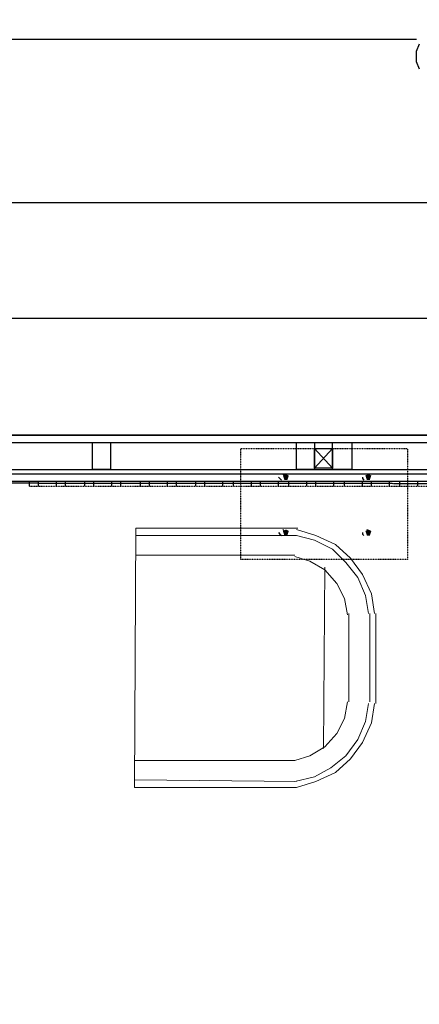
# Model space of a CAD drawing. Header units: millimetres. Extents: x 502444 to 745500, y -417645 to -375189.
# Tile 94 of 208: x 693238 to 694390, y -405427 to -402590. Entities that reach past the tile are written whole.
import ezdxf

# ---------------------------------------------------------------- set-up
doc = ezdxf.new("R2010")
doc.units = ezdxf.units.MM
doc.linetypes.add('PDF_IMPORT', pattern=[1, 0.8, -0.2])
doc.layers.add('PDF_Geometry', color=7, linetype='Continuous')
doc.layers.add('PDF_Solid Fills', color=7, linetype='Continuous')

msp = doc.modelspace()

# ---------------------------------------------------------------- hatches: boundary and pattern name
at = {"layer": 'PDF_Solid Fills', "lineweight": 25, "transparency": 33554559}
for points in [[(694005.30301, -403899.03502), (693996.66169, -403903.35568), (694000.98235, -403916.31767), (694009.62368, -403916.31767), (694013.94434, -403903.35568)], [(694242.93948, -403899.03502), (694234.29815, -403903.35568), (694238.61881, -403916.31767), (694247.26014, -403916.31767), (694251.5808, -403903.35568)], [(694005.30301, -404058.89955), (693996.66169, -404063.22021), (694000.98235, -404076.1822), (694009.62368, -404076.1822), (694013.94434, -404063.22021)], [(694242.93948, -404058.89955), (694234.29815, -404063.22021), (694238.61881, -404076.1822), (694247.26014, -404076.1822), (694251.5808, -404063.22021)]]:
    msp.add_hatch(color=256, dxfattribs=at).paths.add_polyline_path(points)

# ---------------------------------------------------------------- linework, layer by layer
at = {"layer": 'PDF_Geometry', "color": 1, "lineweight": 25}
msp.add_lwpolyline([(685536.80366, -403899.03502), (685536.80366, -403116.99503), (705675.41361, -403116.99503), (705675.41361, -402589.87415)], dxfattribs=at)
at = {"layer": 'PDF_Geometry', "color": 252, "lineweight": 25, "true_color": 0x989898}
for points in [[(690224.72295, -402646.04277), (694381.20069, -402646.04277)], [(694389.84202, -402732.45602), (694381.20069, -402710.85271), (694381.20069, -402680.60807), (694389.84202, -402659.00475)]]:
    msp.add_lwpolyline(points, dxfattribs=at)
at = {"layer": 'PDF_Geometry', "color": 5, "lineweight": 25}
msp.add_lwpolyline([(685696.66819, -403899.03502), (685696.66819, -403449.68607), (705675.41361, -403449.68607), (705675.41361, -408958.53132), (708959.11744, -408958.53132)], dxfattribs=at)
at = {"layer": 'PDF_Geometry', "linetype": 'PDF_IMPORT', "lineweight": 25, "ltscale": 4.17926}
for points in [[(703873.69716, -403786.69778), (683588.18468, -403786.69778), (683808.53848, -403786.69778)], [(683614.10865, -403808.3011), (703839.13186, -403808.3011)]]:
    msp.add_lwpolyline(points, dxfattribs=at)
at = {"layer": 'PDF_Geometry', "lineweight": 25}
for points in [[(690237.68493, -403808.3011), (690237.68493, -403786.69778), (699272.19113, -403786.69778)], [(694087.39561, -403825.58375), (694139.24357, -403881.75237)], [(694139.24357, -403825.58375), (694087.39561, -403881.75237)], [(690293.85355, -403924.95899), (690293.85355, -403903.35568), (690246.32626, -403903.35568), (690246.32626, -403886.07303), (699263.54981, -403886.07303)], [(695547.77968, -403937.92098), (695547.77968, -403920.63833), (693197.33905, -403920.63833), (693197.33905, -403937.92098), (693197.33905, -404002.73093), (693145.49109, -404002.73093), (693145.49109, -403937.92098), (693197.33905, -403955.20364), (693145.49109, -403955.20364), (693197.33905, -403937.92098)], [(693983.6997, -403907.67634), (693988.02036, -403911.99701), (693992.34103, -403916.31767)], [(694005.30301, -403907.67634), (694000.98235, -403903.35568), (693996.66169, -403899.03502)], [(694225.65682, -403907.67634), (694225.65682, -403911.99701), (694229.97749, -403916.31767)], [(694242.93948, -403907.67634), (694242.93948, -403903.35568), (694238.61881, -403899.03502)], [(694005.30301, -404067.54087), (694000.98235, -404063.22021), (693996.66169, -404058.89955)], [(694242.93948, -404067.54087), (694242.93948, -404063.22021), (694238.61881, -404058.89955)], [(693983.6997, -404067.54087), (693988.02036, -404071.86153), (693992.34103, -404076.1822)], [(694225.65682, -404067.54087), (694225.65682, -404071.86153), (694229.97749, -404076.1822)]]:
    msp.add_lwpolyline(points, dxfattribs=at)
for points in [[(693499.78545, -403808.3011), (693499.78545, -403886.07303), (693447.9375, -403886.07303), (693447.9375, -403808.3011)], [(694087.39561, -403808.3011), (694087.39561, -403886.07303), (694035.54766, -403886.07303), (694035.54766, -403808.3011)], [(694139.24357, -403825.58375), (694139.24357, -403881.75237), (694087.39561, -403881.75237), (694087.39561, -403825.58375)], [(694195.41218, -403808.3011), (694195.41218, -403886.07303), (694139.24357, -403886.07303), (694139.24357, -403808.3011)]]:
    msp.add_lwpolyline(points, close=True, dxfattribs=at)
at = {"layer": 'PDF_Geometry', "linetype": 'PDF_IMPORT', "lineweight": 25, "ltscale": 0.005996}
msp.add_lwpolyline([(694355.27671, -403825.58375), (694355.27671, -404145.3128), (693875.68313, -404145.3128), (693875.68313, -403825.58375), (694355.27671, -403825.58375)], dxfattribs=at)
at = {"layer": 'PDF_Geometry', "linetype": 'PDF_IMPORT', "lineweight": 25, "ltscale": 4.175262}
msp.add_lwpolyline([(703852.09385, -403899.03502), (683614.10865, -403899.03502)], dxfattribs=at)
at = {"layer": 'PDF_Geometry', "linetype": 'PDF_IMPORT', "lineweight": 25, "ltscale": 3.291842}
msp.add_lwpolyline([(701566.46315, -403933.60032), (687757.62441, -403920.63833)], dxfattribs=at)
at = {"layer": 'PDF_Geometry', "color": 251, "lineweight": 25, "true_color": 0x636466}
for points in [[(693266.46965, -403933.60032), (693266.46965, -403920.63833)], [(693292.39363, -403933.60032), (693292.39363, -403920.63833)], [(693344.24159, -403933.60032), (693344.24159, -403920.63833)], [(693370.16556, -403933.60032), (693370.16556, -403920.63833)], [(693426.33418, -403933.60032), (693426.33418, -403920.63833)], [(693452.25816, -403933.60032), (693452.25816, -403920.63833)], [(693504.10611, -403933.60032), (693504.10611, -403920.63833)], [(693530.03009, -403933.60032), (693530.03009, -403920.63833)], [(693586.19871, -403933.60032), (693586.19871, -403920.63833)], [(693612.12269, -403933.60032), (693612.12269, -403920.63833)], [(693663.97064, -403933.60032), (693663.97064, -403920.63833)], [(693689.89462, -403933.60032), (693689.89462, -403920.63833)], [(693746.06324, -403933.60032), (693746.06324, -403920.63833)], [(693771.98722, -403933.60032), (693771.98722, -403920.63833)], [(693823.83517, -403933.60032), (693823.83517, -403920.63833)], [(693854.07981, -403933.60032), (693854.07981, -403920.63833)], [(693905.92777, -403933.60032), (693905.92777, -403920.63833)], [(693931.85174, -403933.60032), (693931.85174, -403920.63833)], [(693983.6997, -403933.60032), (693983.6997, -403920.63833)], [(694013.94434, -403933.60032), (694013.94434, -403920.63833)], [(694065.7923, -403933.60032), (694065.7923, -403920.63833)], [(694091.71627, -403933.60032), (694091.71627, -403920.63833)], [(694143.56423, -403933.60032), (694143.56423, -403920.63833)], [(694173.80887, -403933.60032), (694173.80887, -403920.63833)], [(694225.65682, -403933.60032), (694225.65682, -403920.63833)], [(694251.5808, -403933.60032), (694251.5808, -403920.63833)], [(694303.42876, -403933.60032), (694303.42876, -403920.63833)], [(694333.6734, -403933.60032), (694333.6734, -403920.63833)], [(694385.52135, -403933.60032), (694385.52135, -403920.63833)]]:
    msp.add_lwpolyline(points, dxfattribs=at)
at = {"layer": 'PDF_Geometry', "linetype": 'PDF_IMPORT', "lineweight": 25, "ltscale": 0.013991}
msp.add_lwpolyline([(693266.46965, -403933.60032), (695534.81769, -403933.60032)], dxfattribs=at)
at = {"layer": 'PDF_Geometry', "color": 9, "lineweight": 20, "true_color": 0xc7c8ca}
for points in [[(694039.86832, -404054.57888), (693573.23672, -404054.57888), (693568.91606, -404802.05357), (694035.54766, -404802.05357), (694091.71627, -404784.77092), (694147.88489, -404758.84694), (694191.09152, -404719.96098), (694225.65682, -404672.43368), (694251.5808, -404616.26506), (694260.22213, -404560.09645)], [(694260.22213, -404300.85667), (694251.5808, -404244.68805), (694225.65682, -404188.51943), (694191.09152, -404140.99214), (694147.88489, -404102.10618), (694091.71627, -404076.1822), (694035.54766, -404058.89955)], [(694035.54766, -404076.1822), (693573.23672, -404076.1822), (694035.54766, -404076.1822), (694087.39561, -404089.14419), (694139.24357, -404115.06816), (694178.12953, -404153.95413), (694212.69484, -404197.16076), (694234.29815, -404249.00871), (694242.93948, -404300.85667)], [(694031.22699, -404132.35082), (693573.23672, -404132.35082)], [(694182.4502, -404305.17733), (694173.80887, -404257.65004), (694152.20555, -404214.44341), (694117.64025, -404175.55745), (694074.43362, -404149.63347), (694031.22699, -404136.67148)], [(694117.64025, -404166.91612), (694113.31959, -404689.71633)], [(694186.77086, -404555.77578), (694186.77086, -404300.85667)], [(693568.91606, -404724.28164), (694031.22699, -404724.28164), (694074.43362, -404711.31965), (694117.64025, -404685.39567), (694152.20555, -404646.5097), (694173.80887, -404603.30308), (694182.4502, -404555.77578)], [(694031.22699, -404784.77092), (694087.39561, -404771.80893), (694134.9229, -404745.88495), (694178.12953, -404711.31965), (694212.69484, -404663.79236), (694234.29815, -404611.9444), (694242.93948, -404560.09645)], [(694035.54766, -404784.77092), (693568.91606, -404780.45026)]]:
    msp.add_lwpolyline(points, dxfattribs=at)
for points in [[(694247.26014, -404300.85667), (694247.26014, -404555.77578)], [(694264.54279, -404560.09645), (694264.54279, -404300.85667)]]:
    msp.add_lwpolyline(points, close=True, dxfattribs=at)

doc.saveas('drawing.dxf')
